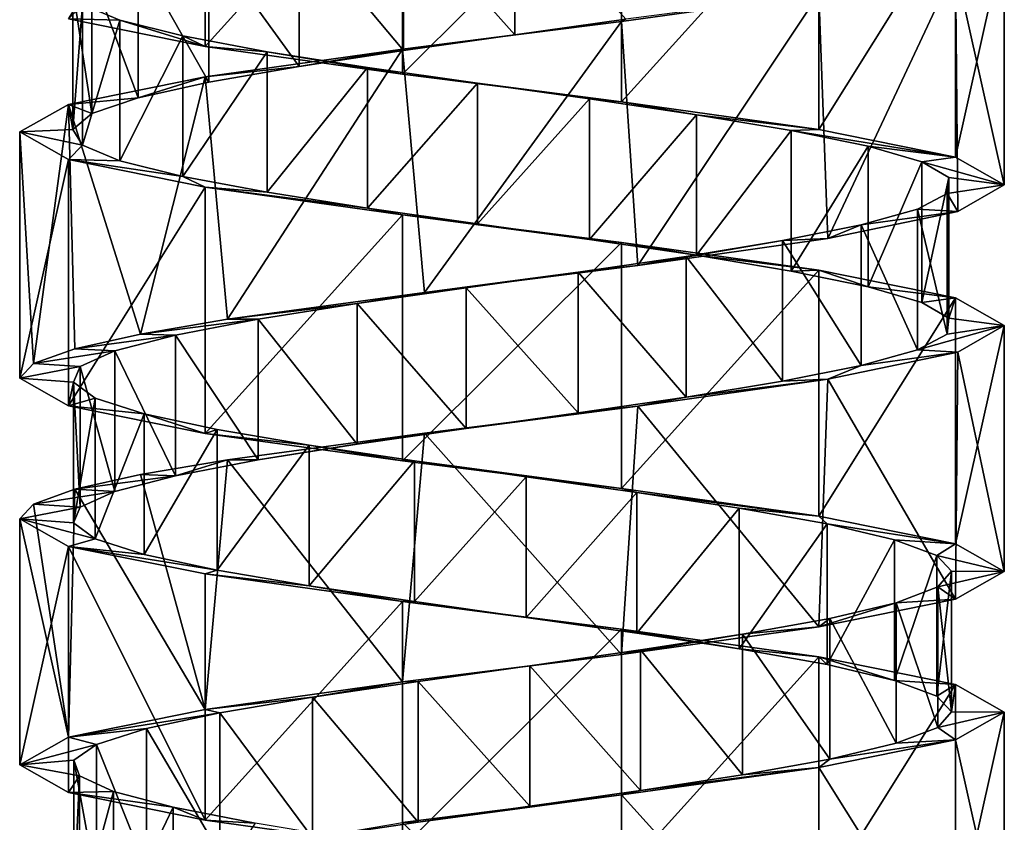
# Model space of a CAD drawing. Header units: millimetres. Extents: x -125 to 171, y -35 to 1363.
# Tile 187 of 256: x 41 to 55, y 395 to 406. Entities that reach past the tile are written whole.
import ezdxf

# ---------------------------------------------------------------- set-up
doc = ezdxf.new("R2010")
doc.units = ezdxf.units.MM
doc.header["$LTSCALE"] = 65.185185
for name, color, linetype in [('1766', 7, 'CONTINUOUS'), ('1767', 7, 'CONTINUOUS'), ('1768', 7, 'CONTINUOUS'), ('1769', 7, 'CONTINUOUS'), ('1770', 7, 'CONTINUOUS'), ('1771', 7, 'CONTINUOUS'), ('2058', 7, 'CONTINUOUS'), ('2059', 7, 'CONTINUOUS'), ('2060', 7, 'CONTINUOUS'), ('2132', 7, 'CONTINUOUS'), ('2133', 7, 'CONTINUOUS'), ('2134', 7, 'CONTINUOUS')]:
    doc.layers.add(name, color=color, linetype=linetype)

msp = doc.modelspace()

# ---------------------------------------------------------------- linework, layer by layer
at = {"layer": '1766', "linetype": 'CONTINUOUS'}
for points in [[(46.518, 407.657, 6.057), (48.1, 405.881, 6.25), (48.1, 407.881, 6.25), (46.518, 407.657, 6.057)], [(48.1, 405.881, 6.25), (49.68, 406.104, 6.036), (48.1, 407.881, 6.25), (48.1, 405.881, 6.25)], [(45.036, 407.433, 5.469), (46.518, 405.657, 6.057), (46.518, 407.657, 6.057), (45.036, 407.433, 5.469)], [(46.518, 405.657, 6.057), (48.1, 405.881, 6.25), (46.518, 407.657, 6.057), (46.518, 405.657, 6.057)], [(43.75, 407.209, 4.526), (45.036, 405.433, 5.469), (45.036, 407.433, 5.469), (43.75, 407.209, 4.526)], [(45.036, 405.433, 5.469), (46.518, 405.657, 6.057), (45.036, 407.433, 5.469), (45.036, 405.433, 5.469)], [(42.745, 406.985, 3.289), (43.75, 405.209, 4.526), (43.75, 407.209, 4.526), (42.745, 406.985, 3.289)], [(43.75, 405.209, 4.526), (45.036, 405.433, 5.469), (43.75, 407.209, 4.526), (43.75, 405.209, 4.526)], [(42.086, 406.761, 1.837), (42.745, 404.985, 3.289), (42.745, 406.985, 3.289), (42.086, 406.761, 1.837)], [(42.745, 404.985, 3.289), (43.75, 405.209, 4.526), (42.745, 406.985, 3.289), (42.745, 404.985, 3.289)], [(41.816, 406.537, 0.266), (42.086, 404.761, 1.837), (42.086, 406.761, 1.837), (41.816, 406.537, 0.266)], [(42.086, 404.761, 1.837), (42.745, 404.985, 3.289), (42.086, 406.761, 1.837), (42.086, 404.761, 1.837)], [(41.816, 404.537, 0.266), (42.086, 404.761, 1.837), (41.816, 406.537, 0.266), (41.816, 404.537, 0.266)], [(41.951, 406.313, -1.322), (41.816, 404.537, 0.266), (41.816, 406.537, 0.266), (41.951, 406.313, -1.322)], [(41.951, 404.313, -1.322), (41.816, 404.537, 0.266), (41.951, 406.313, -1.322), (41.951, 404.313, -1.322)], [(42.485, 406.09, -2.824), (41.951, 404.313, -1.322), (41.951, 406.313, -1.322), (42.485, 406.09, -2.824)], [(42.485, 404.09, -2.824), (41.951, 404.313, -1.322), (42.485, 406.09, -2.824), (42.485, 404.09, -2.824)], [(43.38, 405.866, -4.143), (42.485, 404.09, -2.824), (42.485, 406.09, -2.824), (43.38, 405.866, -4.143)], [(43.38, 403.866, -4.143), (42.485, 404.09, -2.824), (43.38, 405.866, -4.143), (43.38, 403.866, -4.143)], [(44.581, 405.642, -5.192), (43.38, 403.866, -4.143), (43.38, 405.866, -4.143), (44.581, 405.642, -5.192)], [(44.581, 403.642, -5.192), (43.38, 403.866, -4.143), (44.581, 405.642, -5.192), (44.581, 403.642, -5.192)], [(46.007, 405.418, -5.903), (44.581, 403.642, -5.192), (44.581, 405.642, -5.192), (46.007, 405.418, -5.903)], [(46.007, 403.418, -5.903), (44.581, 403.642, -5.192), (46.007, 405.418, -5.903), (46.007, 403.418, -5.903)], [(47.568, 405.194, -6.231), (46.007, 403.418, -5.903), (46.007, 405.418, -5.903), (47.568, 405.194, -6.231)], [(47.568, 403.194, -6.231), (46.007, 403.418, -5.903), (47.568, 405.194, -6.231), (47.568, 403.194, -6.231)], [(49.16, 404.97, -6.152), (47.568, 403.194, -6.231), (47.568, 405.194, -6.231), (49.16, 404.97, -6.152)], [(49.16, 402.97, -6.152), (47.568, 403.194, -6.231), (49.16, 404.97, -6.152), (49.16, 402.97, -6.152)], [(50.681, 404.746, -5.674), (49.16, 402.97, -6.152), (49.16, 404.97, -6.152), (50.681, 404.746, -5.674)], [(50.681, 402.746, -5.674), (49.16, 402.97, -6.152), (50.681, 404.746, -5.674), (50.681, 402.746, -5.674)], [(52.031, 404.522, -4.827), (50.681, 402.746, -5.674), (50.681, 404.746, -5.674), (52.031, 404.522, -4.827)], [(52.031, 402.522, -4.827), (50.681, 402.746, -5.674), (52.031, 404.522, -4.827), (52.031, 402.522, -4.827)], [(53.123, 404.299, -3.665), (52.031, 402.522, -4.827), (52.031, 404.522, -4.827), (53.123, 404.299, -3.665)], [(53.123, 402.299, -3.665), (52.031, 402.522, -4.827), (53.123, 404.299, -3.665), (53.123, 402.299, -3.665)], [(53.885, 404.075, -2.265), (53.123, 402.299, -3.665), (53.123, 404.299, -3.665), (53.885, 404.075, -2.265)], [(53.885, 402.075, -2.265), (53.123, 402.299, -3.665), (53.885, 404.075, -2.265), (53.885, 402.075, -2.265)], [(54.269, 403.851, -0.718), (53.885, 402.075, -2.265), (53.885, 404.075, -2.265), (54.269, 403.851, -0.718)], [(54.269, 401.851, -0.718), (53.885, 402.075, -2.265), (54.269, 403.851, -0.718), (54.269, 401.851, -0.718)], [(54.248, 403.627, 0.876), (54.269, 401.851, -0.718), (54.269, 403.851, -0.718), (54.248, 403.627, 0.876)], [(53.825, 403.403, 2.413), (54.248, 401.627, 0.876), (54.248, 403.627, 0.876), (53.825, 403.403, 2.413)], [(54.248, 401.627, 0.876), (54.269, 401.851, -0.718), (54.248, 403.627, 0.876), (54.248, 401.627, 0.876)], [(53.027, 403.179, 3.793), (53.825, 401.403, 2.413), (53.825, 403.403, 2.413), (53.027, 403.179, 3.793)], [(53.825, 401.403, 2.413), (54.248, 401.627, 0.876), (53.825, 403.403, 2.413), (53.825, 401.403, 2.413)], [(51.906, 402.955, 4.927), (53.027, 401.179, 3.793), (53.027, 403.179, 3.793), (51.906, 402.955, 4.927)], [(53.027, 401.179, 3.793), (53.825, 401.403, 2.413), (53.027, 403.179, 3.793), (53.027, 401.179, 3.793)], [(50.535, 402.731, 5.739), (51.906, 400.955, 4.927), (51.906, 402.955, 4.927), (50.535, 402.731, 5.739)], [(51.906, 400.955, 4.927), (53.027, 401.179, 3.793), (51.906, 402.955, 4.927), (51.906, 400.955, 4.927)], [(49.002, 402.507, 6.179), (50.535, 400.731, 5.739), (50.535, 402.731, 5.739), (49.002, 402.507, 6.179)], [(50.535, 400.731, 5.739), (51.906, 400.955, 4.927), (50.535, 402.731, 5.739), (50.535, 400.731, 5.739)], [(47.408, 402.284, 6.216), (49.002, 400.507, 6.179), (49.002, 402.507, 6.179), (47.408, 402.284, 6.216)], [(49.002, 400.507, 6.179), (50.535, 400.731, 5.739), (49.002, 402.507, 6.179), (49.002, 400.507, 6.179)], [(45.857, 402.06, 5.849), (47.408, 400.284, 6.216), (47.408, 402.284, 6.216), (45.857, 402.06, 5.849)], [(47.408, 400.284, 6.216), (49.002, 400.507, 6.179), (47.408, 402.284, 6.216), (47.408, 400.284, 6.216)], [(44.449, 401.836, 5.101), (45.857, 400.06, 5.849), (45.857, 402.06, 5.849), (44.449, 401.836, 5.101)], [(45.857, 400.06, 5.849), (47.408, 400.284, 6.216), (45.857, 402.06, 5.849), (45.857, 400.06, 5.849)], [(44.449, 399.836, 5.101), (45.857, 400.06, 5.849), (44.449, 401.836, 5.101), (44.449, 399.836, 5.101)]]:
    msp.add_3dface(points, dxfattribs=at)
at = {"layer": '1767', "linetype": 'CONTINUOUS'}
for points in [[(52.424, 406.464, 5.473), (49.68, 406.104, 6.036), (49.618, 406.071, 6.824), (52.424, 406.464, 5.473)], [(49.618, 406.071, 6.824), (48.1, 405.881, 6.25), (46.502, 405.679, 6.824), (49.618, 406.071, 6.824)], [(49.68, 406.104, 6.036), (48.1, 405.881, 6.25), (49.618, 406.071, 6.824), (49.68, 406.104, 6.036)], [(48.1, 405.881, 6.25), (46.518, 405.657, 6.057), (46.502, 405.679, 6.824), (48.1, 405.881, 6.25)], [(46.502, 405.679, 6.824), (45.036, 405.433, 5.469), (43.696, 405.286, 5.473), (46.502, 405.679, 6.824)], [(46.518, 405.657, 6.057), (45.036, 405.433, 5.469), (46.502, 405.679, 6.824), (46.518, 405.657, 6.057)], [(45.036, 405.433, 5.469), (43.75, 405.209, 4.526), (43.696, 405.286, 5.473), (45.036, 405.433, 5.469)], [(43.696, 405.286, 5.473), (42.745, 404.985, 3.289), (41.753, 404.893, 3.037), (43.696, 405.286, 5.473)], [(43.75, 405.209, 4.526), (42.745, 404.985, 3.289), (43.696, 405.286, 5.473), (43.75, 405.209, 4.526)], [(41.753, 404.893, 3.037), (41.816, 404.537, 0.266), (41.06, 404.5, 0), (41.753, 404.893, 3.037)], [(42.745, 404.985, 3.289), (42.086, 404.761, 1.837), (41.753, 404.893, 3.037), (42.745, 404.985, 3.289)], [(42.086, 404.761, 1.837), (41.816, 404.537, 0.266), (41.753, 404.893, 3.037), (42.086, 404.761, 1.837)], [(41.816, 404.537, 0.266), (41.951, 404.313, -1.322), (41.06, 404.5, 0), (41.816, 404.537, 0.266)], [(41.06, 404.5, 0), (41.951, 404.313, -1.322), (41.753, 404.107, -3.037), (41.06, 404.5, 0)], [(41.951, 404.313, -1.322), (42.485, 404.09, -2.824), (41.753, 404.107, -3.037), (41.951, 404.313, -1.322)], [(42.485, 404.09, -2.824), (43.38, 403.866, -4.143), (41.753, 404.107, -3.037), (42.485, 404.09, -2.824)], [(41.753, 404.107, -3.037), (43.38, 403.866, -4.143), (43.696, 403.714, -5.473), (41.753, 404.107, -3.037)], [(43.38, 403.866, -4.143), (44.581, 403.642, -5.192), (43.696, 403.714, -5.473), (43.38, 403.866, -4.143)], [(44.581, 403.642, -5.192), (46.007, 403.418, -5.903), (43.696, 403.714, -5.473), (44.581, 403.642, -5.192)], [(43.696, 403.714, -5.473), (46.007, 403.418, -5.903), (46.502, 403.321, -6.824), (43.696, 403.714, -5.473)], [(46.007, 403.418, -5.903), (47.568, 403.194, -6.231), (46.502, 403.321, -6.824), (46.007, 403.418, -5.903)], [(47.568, 403.194, -6.231), (49.16, 402.97, -6.152), (46.502, 403.321, -6.824), (47.568, 403.194, -6.231)], [(46.502, 403.321, -6.824), (49.16, 402.97, -6.152), (49.618, 402.929, -6.824), (46.502, 403.321, -6.824)], [(49.16, 402.97, -6.152), (50.681, 402.746, -5.674), (49.618, 402.929, -6.824), (49.16, 402.97, -6.152)], [(49.618, 402.929, -6.824), (50.681, 402.746, -5.674), (52.424, 402.536, -5.473), (49.618, 402.929, -6.824)], [(50.681, 402.746, -5.674), (52.031, 402.522, -4.827), (52.424, 402.536, -5.473), (50.681, 402.746, -5.674)], [(52.031, 402.522, -4.827), (53.123, 402.299, -3.665), (52.424, 402.536, -5.473), (52.031, 402.522, -4.827)], [(52.424, 402.536, -5.473), (53.123, 402.299, -3.665), (54.367, 402.143, -3.037), (52.424, 402.536, -5.473)], [(53.123, 402.299, -3.665), (53.885, 402.075, -2.265), (54.367, 402.143, -3.037), (53.123, 402.299, -3.665)], [(53.885, 402.075, -2.265), (54.269, 401.851, -0.718), (54.367, 402.143, -3.037), (53.885, 402.075, -2.265)], [(54.367, 402.143, -3.037), (54.269, 401.851, -0.718), (55.06, 401.75, 0), (54.367, 402.143, -3.037)], [(54.269, 401.851, -0.718), (54.248, 401.627, 0.876), (55.06, 401.75, 0), (54.269, 401.851, -0.718)], [(54.248, 401.627, 0.876), (53.825, 401.403, 2.413), (55.06, 401.75, 0), (54.248, 401.627, 0.876)], [(55.06, 401.75, 0), (53.825, 401.403, 2.413), (54.401, 401.367, 2.965), (55.06, 401.75, 0)], [(53.825, 401.403, 2.413), (53.027, 401.179, 3.793), (54.401, 401.367, 2.965), (53.825, 401.403, 2.413)], [(54.401, 401.367, 2.965), (53.027, 401.179, 3.793), (52.549, 400.984, 5.371), (54.401, 401.367, 2.965)], [(53.027, 401.179, 3.793), (51.906, 400.955, 4.927), (52.549, 400.984, 5.371), (53.027, 401.179, 3.793)], [(52.549, 400.984, 5.371), (50.535, 400.731, 5.739), (49.851, 400.601, 6.767), (52.549, 400.984, 5.371)], [(51.906, 400.955, 4.927), (50.535, 400.731, 5.739), (52.549, 400.984, 5.371), (51.906, 400.955, 4.927)], [(50.535, 400.731, 5.739), (49.002, 400.507, 6.179), (49.851, 400.601, 6.767), (50.535, 400.731, 5.739)], [(49.851, 400.601, 6.767), (47.408, 400.284, 6.216), (46.816, 400.219, 6.889), (49.851, 400.601, 6.767)], [(49.002, 400.507, 6.179), (47.408, 400.284, 6.216), (49.851, 400.601, 6.767), (49.002, 400.507, 6.179)], [(47.408, 400.284, 6.216), (45.857, 400.06, 5.849), (46.816, 400.219, 6.889), (47.408, 400.284, 6.216)], [(46.816, 400.219, 6.889), (44.449, 399.836, 5.101), (44.016, 399.836, 5.714), (46.816, 400.219, 6.889)], [(45.857, 400.06, 5.849), (44.449, 399.836, 5.101), (46.816, 400.219, 6.889), (45.857, 400.06, 5.849)]]:
    msp.add_3dface(points, dxfattribs=at)
at = {"layer": '1768', "linetype": 'CONTINUOUS'}
for points in [[(42.485, 406.09, -2.824), (41.951, 406.313, -1.322), (41.753, 406.107, -3.037), (42.485, 406.09, -2.824)], [(43.696, 405.714, -5.473), (42.485, 406.09, -2.824), (41.753, 406.107, -3.037), (43.696, 405.714, -5.473)], [(43.38, 405.866, -4.143), (42.485, 406.09, -2.824), (43.696, 405.714, -5.473), (43.38, 405.866, -4.143)], [(44.581, 405.642, -5.192), (43.38, 405.866, -4.143), (43.696, 405.714, -5.473), (44.581, 405.642, -5.192)], [(46.502, 405.321, -6.824), (44.581, 405.642, -5.192), (43.696, 405.714, -5.473), (46.502, 405.321, -6.824)], [(46.007, 405.418, -5.903), (44.581, 405.642, -5.192), (46.502, 405.321, -6.824), (46.007, 405.418, -5.903)], [(47.568, 405.194, -6.231), (46.007, 405.418, -5.903), (46.502, 405.321, -6.824), (47.568, 405.194, -6.231)], [(49.618, 404.929, -6.824), (47.568, 405.194, -6.231), (46.502, 405.321, -6.824), (49.618, 404.929, -6.824)], [(49.16, 404.97, -6.152), (47.568, 405.194, -6.231), (49.618, 404.929, -6.824), (49.16, 404.97, -6.152)], [(50.681, 404.746, -5.674), (49.16, 404.97, -6.152), (49.618, 404.929, -6.824), (50.681, 404.746, -5.674)], [(52.424, 404.536, -5.473), (50.681, 404.746, -5.674), (49.618, 404.929, -6.824), (52.424, 404.536, -5.473)], [(52.031, 404.522, -4.827), (50.681, 404.746, -5.674), (52.424, 404.536, -5.473), (52.031, 404.522, -4.827)], [(54.367, 404.143, -3.037), (52.031, 404.522, -4.827), (52.424, 404.536, -5.473), (54.367, 404.143, -3.037)], [(53.123, 404.299, -3.665), (52.031, 404.522, -4.827), (54.367, 404.143, -3.037), (53.123, 404.299, -3.665)], [(53.885, 404.075, -2.265), (53.123, 404.299, -3.665), (54.367, 404.143, -3.037), (53.885, 404.075, -2.265)], [(55.06, 403.75, 0), (53.885, 404.075, -2.265), (54.367, 404.143, -3.037), (55.06, 403.75, 0)], [(54.269, 403.851, -0.718), (53.885, 404.075, -2.265), (55.06, 403.75, 0), (54.269, 403.851, -0.718)], [(54.248, 403.627, 0.876), (54.269, 403.851, -0.718), (55.06, 403.75, 0), (54.248, 403.627, 0.876)], [(53.825, 403.403, 2.413), (54.248, 403.627, 0.876), (54.401, 403.367, 2.965), (53.825, 403.403, 2.413)], [(54.401, 403.367, 2.965), (54.248, 403.627, 0.876), (55.06, 403.75, 0), (54.401, 403.367, 2.965)], [(52.549, 402.984, 5.371), (53.027, 403.179, 3.793), (54.401, 403.367, 2.965), (52.549, 402.984, 5.371)], [(53.027, 403.179, 3.793), (53.825, 403.403, 2.413), (54.401, 403.367, 2.965), (53.027, 403.179, 3.793)], [(51.906, 402.955, 4.927), (53.027, 403.179, 3.793), (52.549, 402.984, 5.371), (51.906, 402.955, 4.927)], [(49.851, 402.601, 6.767), (51.906, 402.955, 4.927), (52.549, 402.984, 5.371), (49.851, 402.601, 6.767)], [(50.535, 402.731, 5.739), (51.906, 402.955, 4.927), (49.851, 402.601, 6.767), (50.535, 402.731, 5.739)], [(49.002, 402.507, 6.179), (50.535, 402.731, 5.739), (49.851, 402.601, 6.767), (49.002, 402.507, 6.179)], [(46.816, 402.219, 6.889), (49.002, 402.507, 6.179), (49.851, 402.601, 6.767), (46.816, 402.219, 6.889)], [(47.408, 402.284, 6.216), (49.002, 402.507, 6.179), (46.816, 402.219, 6.889), (47.408, 402.284, 6.216)], [(45.857, 402.06, 5.849), (47.408, 402.284, 6.216), (46.816, 402.219, 6.889), (45.857, 402.06, 5.849)], [(44.016, 401.836, 5.714), (45.857, 402.06, 5.849), (46.816, 402.219, 6.889), (44.016, 401.836, 5.714)], [(44.449, 401.836, 5.101), (45.857, 402.06, 5.849), (44.016, 401.836, 5.714), (44.449, 401.836, 5.101)]]:
    msp.add_3dface(points, dxfattribs=at)
at = {"layer": '1769', "linetype": 'CONTINUOUS'}
for points in [[(44.449, 399.836, 5.101), (44.449, 401.836, 5.101), (43.276, 401.612, 4.022), (44.449, 399.836, 5.101)], [(42.414, 401.388, 2.681), (43.276, 399.612, 4.022), (43.276, 401.612, 4.022), (42.414, 401.388, 2.681)], [(43.276, 399.612, 4.022), (44.449, 399.836, 5.101), (43.276, 401.612, 4.022), (43.276, 399.612, 4.022)], [(41.92, 401.164, 1.165), (42.414, 399.388, 2.681), (42.414, 401.388, 2.681), (41.92, 401.164, 1.165)], [(42.414, 399.388, 2.681), (43.276, 399.612, 4.022), (42.414, 401.388, 2.681), (42.414, 399.388, 2.681)], [(41.825, 400.94, -0.426), (41.92, 399.164, 1.165), (41.92, 401.164, 1.165), (41.825, 400.94, -0.426)], [(41.92, 399.164, 1.165), (42.414, 399.388, 2.681), (41.92, 401.164, 1.165), (41.92, 399.164, 1.165)], [(41.825, 398.94, -0.426), (41.92, 399.164, 1.165), (41.825, 400.94, -0.426), (41.825, 398.94, -0.426)], [(42.135, 400.716, -1.99), (41.825, 398.94, -0.426), (41.825, 400.94, -0.426), (42.135, 400.716, -1.99)], [(42.135, 398.716, -1.99), (41.825, 398.94, -0.426), (42.135, 400.716, -1.99), (42.135, 398.716, -1.99)], [(42.831, 400.493, -3.424), (42.135, 398.716, -1.99), (42.135, 400.716, -1.99), (42.831, 400.493, -3.424)], [(42.831, 398.493, -3.424), (42.135, 398.716, -1.99), (42.831, 400.493, -3.424), (42.831, 398.493, -3.424)], [(43.867, 400.269, -4.635), (42.831, 398.493, -3.424), (42.831, 400.493, -3.424), (43.867, 400.269, -4.635)], [(43.867, 398.269, -4.635), (42.831, 398.493, -3.424), (43.867, 400.269, -4.635), (43.867, 398.269, -4.635)], [(45.176, 400.045, -5.545), (43.867, 398.269, -4.635), (43.867, 400.269, -4.635), (45.176, 400.045, -5.545)], [(45.176, 398.045, -5.545), (43.867, 398.269, -4.635), (45.176, 400.045, -5.545), (45.176, 398.045, -5.545)], [(46.673, 399.821, -6.094), (45.176, 398.045, -5.545), (45.176, 400.045, -5.545), (46.673, 399.821, -6.094)], [(46.673, 397.821, -6.094), (45.176, 398.045, -5.545), (46.673, 399.821, -6.094), (46.673, 397.821, -6.094)], [(48.26, 399.597, -6.247), (46.673, 397.821, -6.094), (46.673, 399.821, -6.094), (48.26, 399.597, -6.247)], [(48.26, 397.597, -6.247), (46.673, 397.821, -6.094), (48.26, 399.597, -6.247), (48.26, 397.597, -6.247)], [(49.834, 399.373, -5.993), (48.26, 397.597, -6.247), (48.26, 399.597, -6.247), (49.834, 399.373, -5.993)], [(49.834, 397.373, -5.993), (48.26, 397.597, -6.247), (49.834, 399.373, -5.993), (49.834, 397.373, -5.993)], [(51.292, 399.149, -5.349), (49.834, 397.373, -5.993), (49.834, 399.373, -5.993), (51.292, 399.149, -5.349)], [(51.292, 397.149, -5.349), (49.834, 397.373, -5.993), (51.292, 399.149, -5.349), (51.292, 397.149, -5.349)], [(52.54, 398.925, -4.358), (51.292, 397.149, -5.349), (51.292, 399.149, -5.349), (52.54, 398.925, -4.358)], [(52.54, 396.925, -4.358), (51.292, 397.149, -5.349), (52.54, 398.925, -4.358), (52.54, 396.925, -4.358)], [(53.497, 398.701, -3.083), (52.54, 396.925, -4.358), (52.54, 398.925, -4.358), (53.497, 398.701, -3.083)], [(53.497, 396.701, -3.083), (52.54, 396.925, -4.358), (53.497, 398.701, -3.083), (53.497, 396.701, -3.083)], [(54.1, 398.478, -1.607), (53.497, 396.701, -3.083), (53.497, 398.701, -3.083), (54.1, 398.478, -1.607)], [(54.1, 396.478, -1.607), (53.497, 396.701, -3.083), (54.1, 398.478, -1.607), (54.1, 396.478, -1.607)], [(54.31, 398.254, -0.027), (54.1, 396.478, -1.607), (54.1, 398.478, -1.607), (54.31, 398.254, -0.027)], [(54.31, 396.254, -0.027), (54.1, 396.478, -1.607), (54.31, 398.254, -0.027), (54.31, 396.254, -0.027)], [(54.113, 398.03, 1.555), (54.31, 396.254, -0.027), (54.31, 398.254, -0.027), (54.113, 398.03, 1.555)], [(53.523, 397.806, 3.036), (54.113, 396.03, 1.555), (54.113, 398.03, 1.555), (53.523, 397.806, 3.036)], [(54.113, 396.03, 1.555), (54.31, 396.254, -0.027), (54.113, 398.03, 1.555), (54.113, 396.03, 1.555)], [(52.577, 397.582, 4.319), (53.523, 395.806, 3.036), (53.523, 397.806, 3.036), (52.577, 397.582, 4.319)], [(53.523, 395.806, 3.036), (54.113, 396.03, 1.555), (53.523, 397.806, 3.036), (53.523, 395.806, 3.036)], [(51.338, 397.358, 5.322), (52.577, 395.582, 4.319), (52.577, 397.582, 4.319), (51.338, 397.358, 5.322)], [(52.577, 395.582, 4.319), (53.523, 395.806, 3.036), (52.577, 397.582, 4.319), (52.577, 395.582, 4.319)], [(49.885, 397.134, 5.978), (51.338, 395.358, 5.322), (51.338, 397.358, 5.322), (49.885, 397.134, 5.978)], [(51.338, 395.358, 5.322), (52.577, 395.582, 4.319), (51.338, 397.358, 5.322), (51.338, 395.358, 5.322)], [(48.313, 396.91, 6.245), (49.885, 395.134, 5.978), (49.885, 397.134, 5.978), (48.313, 396.91, 6.245)], [(49.885, 395.134, 5.978), (51.338, 395.358, 5.322), (49.885, 397.134, 5.978), (49.885, 395.134, 5.978)], [(46.725, 396.687, 6.106), (48.313, 394.91, 6.245), (48.313, 396.91, 6.245), (46.725, 396.687, 6.106)], [(48.313, 394.91, 6.245), (49.885, 395.134, 5.978), (48.313, 396.91, 6.245), (48.313, 394.91, 6.245)], [(45.224, 396.463, 5.569), (46.725, 394.687, 6.106), (46.725, 396.687, 6.106), (45.224, 396.463, 5.569)], [(46.725, 394.687, 6.106), (48.313, 394.91, 6.245), (46.725, 396.687, 6.106), (46.725, 394.687, 6.106)], [(43.907, 396.239, 4.671), (45.224, 394.463, 5.569), (45.224, 396.463, 5.569), (43.907, 396.239, 4.671)], [(45.224, 394.463, 5.569), (46.725, 394.687, 6.106), (45.224, 396.463, 5.569), (45.224, 394.463, 5.569)], [(42.861, 396.015, 3.468), (43.907, 394.239, 4.671), (43.907, 396.239, 4.671), (42.861, 396.015, 3.468)], [(43.907, 394.239, 4.671), (45.224, 394.463, 5.569), (43.907, 396.239, 4.671), (43.907, 394.239, 4.671)], [(42.152, 395.791, 2.04), (42.861, 394.015, 3.468), (42.861, 396.015, 3.468), (42.152, 395.791, 2.04)], [(42.861, 394.015, 3.468), (43.907, 394.239, 4.671), (42.861, 396.015, 3.468), (42.861, 394.015, 3.468)], [(41.828, 395.567, 0.479), (42.152, 393.791, 2.04), (42.152, 395.791, 2.04), (41.828, 395.567, 0.479)], [(42.152, 393.791, 2.04), (42.861, 394.015, 3.468), (42.152, 395.791, 2.04), (42.152, 393.791, 2.04)], [(41.828, 393.567, 0.479), (42.152, 393.791, 2.04), (41.828, 395.567, 0.479), (41.828, 393.567, 0.479)], [(41.91, 395.343, -1.113), (41.828, 393.567, 0.479), (41.828, 395.567, 0.479), (41.91, 395.343, -1.113)], [(41.91, 393.343, -1.113), (41.828, 393.567, 0.479), (41.91, 395.343, -1.113), (41.91, 393.343, -1.113)], [(42.392, 395.119, -2.633), (41.91, 393.343, -1.113), (41.91, 395.343, -1.113), (42.392, 395.119, -2.633)], [(42.392, 393.119, -2.633), (41.91, 393.343, -1.113), (42.392, 395.119, -2.633), (42.392, 393.119, -2.633)], [(43.242, 394.896, -3.981), (42.392, 393.119, -2.633), (42.392, 395.119, -2.633), (43.242, 394.896, -3.981)], [(43.242, 392.896, -3.981), (42.392, 393.119, -2.633), (43.242, 394.896, -3.981), (43.242, 392.896, -3.981)], [(44.406, 394.672, -5.07), (43.242, 392.896, -3.981), (43.242, 394.896, -3.981), (44.406, 394.672, -5.07)]]:
    msp.add_3dface(points, dxfattribs=at)
at = {"layer": '1770', "linetype": 'CONTINUOUS'}
for points in [[(44.016, 399.836, 5.714), (43.276, 399.612, 4.022), (42.78, 399.627, 4.595), (44.016, 399.836, 5.714)], [(44.016, 399.836, 5.714), (44.449, 399.836, 5.101), (43.276, 399.612, 4.022), (44.016, 399.836, 5.714)], [(42.78, 399.627, 4.595), (43.276, 399.612, 4.022), (41.843, 399.418, 3.216), (42.78, 399.627, 4.595)], [(43.276, 399.612, 4.022), (42.414, 399.388, 2.681), (41.843, 399.418, 3.216), (43.276, 399.612, 4.022)], [(41.843, 399.418, 3.216), (42.414, 399.388, 2.681), (41.258, 399.209, 1.655), (41.843, 399.418, 3.216)], [(42.414, 399.388, 2.681), (41.92, 399.164, 1.165), (41.258, 399.209, 1.655), (42.414, 399.388, 2.681)], [(41.258, 399.209, 1.655), (41.92, 399.164, 1.165), (41.06, 399, 0), (41.258, 399.209, 1.655)], [(41.92, 399.164, 1.165), (41.825, 398.94, -0.426), (41.06, 399, 0), (41.92, 399.164, 1.165)], [(41.825, 398.94, -0.426), (42.135, 398.716, -1.99), (41.06, 399, 0), (41.825, 398.94, -0.426)], [(41.06, 399, 0), (42.135, 398.716, -1.99), (41.753, 398.607, -3.037), (41.06, 399, 0)], [(42.135, 398.716, -1.99), (42.831, 398.493, -3.424), (41.753, 398.607, -3.037), (42.135, 398.716, -1.99)], [(42.831, 398.493, -3.424), (43.867, 398.269, -4.635), (41.753, 398.607, -3.037), (42.831, 398.493, -3.424)], [(41.753, 398.607, -3.037), (43.867, 398.269, -4.635), (43.696, 398.214, -5.473), (41.753, 398.607, -3.037)], [(43.867, 398.269, -4.635), (45.176, 398.045, -5.545), (43.696, 398.214, -5.473), (43.867, 398.269, -4.635)], [(43.696, 398.214, -5.473), (45.176, 398.045, -5.545), (46.502, 397.821, -6.824), (43.696, 398.214, -5.473)], [(45.176, 398.045, -5.545), (46.673, 397.821, -6.094), (46.502, 397.821, -6.824), (45.176, 398.045, -5.545)], [(46.673, 397.821, -6.094), (48.26, 397.597, -6.247), (46.502, 397.821, -6.824), (46.673, 397.821, -6.094)], [(46.502, 397.821, -6.824), (48.26, 397.597, -6.247), (49.618, 397.429, -6.825), (46.502, 397.821, -6.824)], [(48.26, 397.597, -6.247), (49.834, 397.373, -5.993), (49.618, 397.429, -6.825), (48.26, 397.597, -6.247)], [(49.834, 397.373, -5.993), (51.292, 397.149, -5.349), (49.618, 397.429, -6.825), (49.834, 397.373, -5.993)], [(49.618, 397.429, -6.825), (51.292, 397.149, -5.349), (52.424, 397.036, -5.473), (49.618, 397.429, -6.825)], [(51.292, 397.149, -5.349), (52.54, 396.925, -4.358), (52.424, 397.036, -5.473), (51.292, 397.149, -5.349)], [(52.54, 396.925, -4.358), (53.497, 396.701, -3.083), (52.424, 397.036, -5.473), (52.54, 396.925, -4.358)], [(52.424, 397.036, -5.473), (53.497, 396.701, -3.083), (54.367, 396.643, -3.037), (52.424, 397.036, -5.473)], [(53.497, 396.701, -3.083), (54.1, 396.478, -1.607), (54.367, 396.643, -3.037), (53.497, 396.701, -3.083)], [(54.1, 396.478, -1.607), (54.31, 396.254, -0.027), (54.367, 396.643, -3.037), (54.1, 396.478, -1.607)], [(54.367, 396.643, -3.037), (54.31, 396.254, -0.027), (55.06, 396.25, 0), (54.367, 396.643, -3.037)], [(54.31, 396.254, -0.027), (54.113, 396.03, 1.555), (55.06, 396.25, 0), (54.31, 396.254, -0.027)], [(55.06, 396.25, 0), (54.113, 396.03, 1.555), (54.367, 395.857, 3.037), (55.06, 396.25, 0)], [(54.113, 396.03, 1.555), (53.523, 395.806, 3.036), (54.367, 395.857, 3.037), (54.113, 396.03, 1.555)], [(54.367, 395.857, 3.037), (52.577, 395.582, 4.319), (52.424, 395.464, 5.473), (54.367, 395.857, 3.037)], [(53.523, 395.806, 3.036), (52.577, 395.582, 4.319), (54.367, 395.857, 3.037), (53.523, 395.806, 3.036)], [(52.577, 395.582, 4.319), (51.338, 395.358, 5.322), (52.424, 395.464, 5.473), (52.577, 395.582, 4.319)], [(52.424, 395.464, 5.473), (49.885, 395.134, 5.978), (49.618, 395.071, 6.824), (52.424, 395.464, 5.473)], [(51.338, 395.358, 5.322), (49.885, 395.134, 5.978), (52.424, 395.464, 5.473), (51.338, 395.358, 5.322)], [(49.885, 395.134, 5.978), (48.313, 394.91, 6.245), (49.618, 395.071, 6.824), (49.885, 395.134, 5.978)], [(49.618, 395.071, 6.824), (46.725, 394.687, 6.106), (46.502, 394.679, 6.825), (49.618, 395.071, 6.824)], [(48.313, 394.91, 6.245), (46.725, 394.687, 6.106), (49.618, 395.071, 6.824), (48.313, 394.91, 6.245)], [(46.725, 394.687, 6.106), (45.224, 394.463, 5.569), (46.502, 394.679, 6.825), (46.725, 394.687, 6.106)]]:
    msp.add_3dface(points, dxfattribs=at)
at = {"layer": '1771', "linetype": 'CONTINUOUS'}
for points in [[(44.449, 401.836, 5.101), (44.016, 401.836, 5.714), (42.78, 401.627, 4.595), (44.449, 401.836, 5.101)], [(43.276, 401.612, 4.022), (44.449, 401.836, 5.101), (42.78, 401.627, 4.595), (43.276, 401.612, 4.022)], [(41.843, 401.418, 3.216), (43.276, 401.612, 4.022), (42.78, 401.627, 4.595), (41.843, 401.418, 3.216)], [(42.414, 401.388, 2.681), (43.276, 401.612, 4.022), (41.843, 401.418, 3.216), (42.414, 401.388, 2.681)], [(41.258, 401.209, 1.655), (42.414, 401.388, 2.681), (41.843, 401.418, 3.216), (41.258, 401.209, 1.655)], [(41.92, 401.164, 1.165), (42.414, 401.388, 2.681), (41.258, 401.209, 1.655), (41.92, 401.164, 1.165)], [(41.06, 401, 0), (41.92, 401.164, 1.165), (41.258, 401.209, 1.655), (41.06, 401, 0)], [(41.825, 400.94, -0.426), (41.92, 401.164, 1.165), (41.06, 401, 0), (41.825, 400.94, -0.426)], [(41.825, 400.94, -0.426), (41.06, 401, 0), (41.753, 400.607, -3.037), (41.825, 400.94, -0.426)], [(42.135, 400.716, -1.99), (41.825, 400.94, -0.426), (41.753, 400.607, -3.037), (42.135, 400.716, -1.99)], [(42.831, 400.493, -3.424), (42.135, 400.716, -1.99), (41.753, 400.607, -3.037), (42.831, 400.493, -3.424)], [(43.696, 400.214, -5.473), (42.831, 400.493, -3.424), (41.753, 400.607, -3.037), (43.696, 400.214, -5.473)], [(43.867, 400.269, -4.635), (42.831, 400.493, -3.424), (43.696, 400.214, -5.473), (43.867, 400.269, -4.635)], [(45.176, 400.045, -5.545), (43.867, 400.269, -4.635), (43.696, 400.214, -5.473), (45.176, 400.045, -5.545)], [(46.502, 399.821, -6.824), (45.176, 400.045, -5.545), (43.696, 400.214, -5.473), (46.502, 399.821, -6.824)], [(46.673, 399.821, -6.094), (45.176, 400.045, -5.545), (46.502, 399.821, -6.824), (46.673, 399.821, -6.094)], [(49.618, 399.429, -6.824), (46.673, 399.821, -6.094), (46.502, 399.821, -6.824), (49.618, 399.429, -6.824)], [(48.26, 399.597, -6.247), (46.673, 399.821, -6.094), (49.618, 399.429, -6.824), (48.26, 399.597, -6.247)], [(49.834, 399.373, -5.993), (48.26, 399.597, -6.247), (49.618, 399.429, -6.824), (49.834, 399.373, -5.993)], [(52.424, 399.036, -5.473), (49.834, 399.373, -5.993), (49.618, 399.429, -6.824), (52.424, 399.036, -5.473)], [(51.292, 399.149, -5.349), (49.834, 399.373, -5.993), (52.424, 399.036, -5.473), (51.292, 399.149, -5.349)], [(52.54, 398.925, -4.358), (51.292, 399.149, -5.349), (52.424, 399.036, -5.473), (52.54, 398.925, -4.358)], [(54.367, 398.643, -3.037), (52.54, 398.925, -4.358), (52.424, 399.036, -5.473), (54.367, 398.643, -3.037)], [(53.497, 398.701, -3.083), (52.54, 398.925, -4.358), (54.367, 398.643, -3.037), (53.497, 398.701, -3.083)], [(54.1, 398.478, -1.607), (53.497, 398.701, -3.083), (54.367, 398.643, -3.037), (54.1, 398.478, -1.607)], [(55.06, 398.25, 0), (54.1, 398.478, -1.607), (54.367, 398.643, -3.037), (55.06, 398.25, 0)], [(54.31, 398.254, -0.027), (54.1, 398.478, -1.607), (55.06, 398.25, 0), (54.31, 398.254, -0.027)], [(54.113, 398.03, 1.555), (54.31, 398.254, -0.027), (55.06, 398.25, 0), (54.113, 398.03, 1.555)], [(54.367, 397.857, 3.037), (54.113, 398.03, 1.555), (55.06, 398.25, 0), (54.367, 397.857, 3.037)], [(53.523, 397.806, 3.036), (54.113, 398.03, 1.555), (54.367, 397.857, 3.037), (53.523, 397.806, 3.036)], [(52.424, 397.464, 5.473), (53.523, 397.806, 3.036), (54.367, 397.857, 3.037), (52.424, 397.464, 5.473)], [(52.577, 397.582, 4.319), (53.523, 397.806, 3.036), (52.424, 397.464, 5.473), (52.577, 397.582, 4.319)], [(49.618, 397.071, 6.824), (51.338, 397.358, 5.322), (52.424, 397.464, 5.473), (49.618, 397.071, 6.824)], [(51.338, 397.358, 5.322), (52.577, 397.582, 4.319), (52.424, 397.464, 5.473), (51.338, 397.358, 5.322)], [(49.885, 397.134, 5.978), (51.338, 397.358, 5.322), (49.618, 397.071, 6.824), (49.885, 397.134, 5.978)], [(46.502, 396.679, 6.825), (48.313, 396.91, 6.245), (49.618, 397.071, 6.824), (46.502, 396.679, 6.825)], [(48.313, 396.91, 6.245), (49.885, 397.134, 5.978), (49.618, 397.071, 6.824), (48.313, 396.91, 6.245)], [(46.725, 396.687, 6.106), (48.313, 396.91, 6.245), (46.502, 396.679, 6.825), (46.725, 396.687, 6.106)], [(43.696, 396.286, 5.473), (45.224, 396.463, 5.569), (46.502, 396.679, 6.825), (43.696, 396.286, 5.473)], [(45.224, 396.463, 5.569), (46.725, 396.687, 6.106), (46.502, 396.679, 6.825), (45.224, 396.463, 5.569)], [(43.907, 396.239, 4.671), (45.224, 396.463, 5.569), (43.696, 396.286, 5.473), (43.907, 396.239, 4.671)], [(41.753, 395.893, 3.037), (43.907, 396.239, 4.671), (43.696, 396.286, 5.473), (41.753, 395.893, 3.037)], [(42.861, 396.015, 3.468), (43.907, 396.239, 4.671), (41.753, 395.893, 3.037), (42.861, 396.015, 3.468)], [(42.152, 395.791, 2.04), (42.861, 396.015, 3.468), (41.753, 395.893, 3.037), (42.152, 395.791, 2.04)], [(41.06, 395.5, 0), (42.152, 395.791, 2.04), (41.753, 395.893, 3.037), (41.06, 395.5, 0)], [(41.828, 395.567, 0.479), (42.152, 395.791, 2.04), (41.06, 395.5, 0), (41.828, 395.567, 0.479)], [(41.91, 395.343, -1.113), (41.828, 395.567, 0.479), (41.06, 395.5, 0), (41.91, 395.343, -1.113)], [(41.753, 395.107, -3.037), (41.91, 395.343, -1.113), (41.06, 395.5, 0), (41.753, 395.107, -3.037)], [(42.392, 395.119, -2.633), (41.91, 395.343, -1.113), (41.753, 395.107, -3.037), (42.392, 395.119, -2.633)], [(43.242, 394.896, -3.981), (42.392, 395.119, -2.633), (41.753, 395.107, -3.037), (43.242, 394.896, -3.981)], [(43.696, 394.714, -5.473), (43.242, 394.896, -3.981), (41.753, 395.107, -3.037), (43.696, 394.714, -5.473)], [(44.406, 394.672, -5.07), (43.242, 394.896, -3.981), (43.696, 394.714, -5.473), (44.406, 394.672, -5.07)], [(46.502, 394.321, -6.825), (44.406, 394.672, -5.07), (43.696, 394.714, -5.473), (46.502, 394.321, -6.825)]]:
    msp.add_3dface(points, dxfattribs=at)
at = {"layer": '2058', "linetype": 'CONTINUOUS'}
for points in [[(55.06, 407.25, 0), (54.367, 406.857, 3.037), (55.06, 403.75, 0), (55.06, 407.25, 0)], [(54.367, 406.857, 3.037), (52.424, 406.464, 5.473), (52.549, 402.984, 5.371), (54.367, 406.857, 3.037)], [(54.367, 406.857, 3.037), (52.549, 402.984, 5.371), (54.401, 403.367, 2.965), (54.367, 406.857, 3.037)], [(54.367, 406.857, 3.037), (54.401, 403.367, 2.965), (55.06, 403.75, 0), (54.367, 406.857, 3.037)], [(52.424, 406.464, 5.473), (49.618, 406.071, 6.824), (49.851, 402.601, 6.767), (52.424, 406.464, 5.473)], [(52.424, 406.464, 5.473), (49.851, 402.601, 6.767), (52.549, 402.984, 5.371), (52.424, 406.464, 5.473)], [(49.618, 406.071, 6.824), (46.502, 405.679, 6.824), (46.816, 402.219, 6.889), (49.618, 406.071, 6.824)], [(49.618, 406.071, 6.824), (46.816, 402.219, 6.889), (49.851, 402.601, 6.767), (49.618, 406.071, 6.824)], [(46.502, 405.679, 6.824), (43.696, 405.286, 5.473), (44.016, 401.836, 5.714), (46.502, 405.679, 6.824)], [(46.502, 405.679, 6.824), (44.016, 401.836, 5.714), (46.816, 402.219, 6.889), (46.502, 405.679, 6.824)], [(43.696, 405.286, 5.473), (41.753, 404.893, 3.037), (42.78, 401.627, 4.595), (43.696, 405.286, 5.473)], [(44.016, 401.836, 5.714), (43.696, 405.286, 5.473), (42.78, 401.627, 4.595), (44.016, 401.836, 5.714)], [(41.753, 404.893, 3.037), (41.06, 404.5, 0), (41.258, 401.209, 1.655), (41.753, 404.893, 3.037)], [(41.753, 404.893, 3.037), (41.258, 401.209, 1.655), (41.843, 401.418, 3.216), (41.753, 404.893, 3.037)], [(41.753, 404.893, 3.037), (41.843, 401.418, 3.216), (42.78, 401.627, 4.595), (41.753, 404.893, 3.037)], [(41.06, 404.5, 0), (41.06, 401, 0), (41.258, 401.209, 1.655), (41.06, 404.5, 0)]]:
    msp.add_3dface(points, dxfattribs=at)
at = {"layer": '2059', "linetype": 'CONTINUOUS'}
for points in [[(55.06, 401.75, 0), (54.401, 401.367, 2.965), (55.06, 398.25, 0), (55.06, 401.75, 0)], [(54.401, 401.367, 2.965), (52.549, 400.984, 5.371), (54.367, 397.857, 3.037), (54.401, 401.367, 2.965)], [(54.401, 401.367, 2.965), (54.367, 397.857, 3.037), (55.06, 398.25, 0), (54.401, 401.367, 2.965)], [(52.549, 400.984, 5.371), (49.851, 400.601, 6.767), (52.424, 397.464, 5.473), (52.549, 400.984, 5.371)], [(52.549, 400.984, 5.371), (52.424, 397.464, 5.473), (54.367, 397.857, 3.037), (52.549, 400.984, 5.371)], [(49.851, 400.601, 6.767), (46.816, 400.219, 6.889), (49.618, 397.071, 6.824), (49.851, 400.601, 6.767)], [(49.851, 400.601, 6.767), (49.618, 397.071, 6.824), (52.424, 397.464, 5.473), (49.851, 400.601, 6.767)], [(46.816, 400.219, 6.889), (44.016, 399.836, 5.714), (46.502, 396.679, 6.825), (46.816, 400.219, 6.889)], [(46.816, 400.219, 6.889), (46.502, 396.679, 6.825), (49.618, 397.071, 6.824), (46.816, 400.219, 6.889)], [(44.016, 399.836, 5.714), (42.78, 399.627, 4.595), (43.696, 396.286, 5.473), (44.016, 399.836, 5.714)], [(44.016, 399.836, 5.714), (43.696, 396.286, 5.473), (46.502, 396.679, 6.825), (44.016, 399.836, 5.714)], [(42.78, 399.627, 4.595), (41.843, 399.418, 3.216), (43.696, 396.286, 5.473), (42.78, 399.627, 4.595)], [(41.843, 399.418, 3.216), (41.258, 399.209, 1.655), (41.753, 395.893, 3.037), (41.843, 399.418, 3.216)], [(41.843, 399.418, 3.216), (41.753, 395.893, 3.037), (43.696, 396.286, 5.473), (41.843, 399.418, 3.216)], [(41.258, 399.209, 1.655), (41.06, 399, 0), (41.753, 395.893, 3.037), (41.258, 399.209, 1.655)], [(41.06, 399, 0), (41.06, 395.5, 0), (41.753, 395.893, 3.037), (41.06, 399, 0)]]:
    msp.add_3dface(points, dxfattribs=at)
at = {"layer": '2060', "linetype": 'CONTINUOUS'}
for points in [[(55.06, 396.25, 0), (54.367, 395.857, 3.037), (55.06, 392.75, 0), (55.06, 396.25, 0)], [(54.367, 395.857, 3.037), (52.424, 395.464, 5.473), (54.367, 392.357, 3.037), (54.367, 395.857, 3.037)], [(54.367, 395.857, 3.037), (54.367, 392.357, 3.037), (55.06, 392.75, 0), (54.367, 395.857, 3.037)], [(52.424, 395.464, 5.473), (49.618, 395.071, 6.824), (52.424, 391.964, 5.473), (52.424, 395.464, 5.473)], [(52.424, 395.464, 5.473), (52.424, 391.964, 5.473), (54.367, 392.357, 3.037), (52.424, 395.464, 5.473)], [(49.618, 395.071, 6.824), (46.502, 394.679, 6.825), (49.618, 391.571, 6.825), (49.618, 395.071, 6.824)], [(49.618, 395.071, 6.824), (49.618, 391.571, 6.825), (52.424, 391.964, 5.473), (49.618, 395.071, 6.824)]]:
    msp.add_3dface(points, dxfattribs=at)
at = {"layer": '2132', "linetype": 'CONTINUOUS'}
for points in [[(43.696, 409.214, -5.473), (43.696, 405.714, -5.473), (41.753, 406.107, -3.037), (43.696, 409.214, -5.473)], [(43.696, 409.214, -5.473), (46.502, 408.821, -6.824), (43.696, 405.714, -5.473), (43.696, 409.214, -5.473)], [(46.502, 408.821, -6.824), (46.502, 405.321, -6.824), (43.696, 405.714, -5.473), (46.502, 408.821, -6.824)], [(46.502, 408.821, -6.824), (49.618, 408.429, -6.825), (46.502, 405.321, -6.824), (46.502, 408.821, -6.824)], [(49.618, 408.429, -6.825), (49.618, 404.929, -6.824), (46.502, 405.321, -6.824), (49.618, 408.429, -6.825)], [(49.618, 408.429, -6.825), (52.424, 408.036, -5.473), (49.618, 404.929, -6.824), (49.618, 408.429, -6.825)], [(52.424, 408.036, -5.473), (52.424, 404.536, -5.473), (49.618, 404.929, -6.824), (52.424, 408.036, -5.473)], [(52.424, 408.036, -5.473), (54.367, 407.643, -3.037), (52.424, 404.536, -5.473), (52.424, 408.036, -5.473)], [(54.367, 407.643, -3.037), (54.367, 404.143, -3.037), (52.424, 404.536, -5.473), (54.367, 407.643, -3.037)], [(54.367, 407.643, -3.037), (55.06, 407.25, 0), (54.367, 404.143, -3.037), (54.367, 407.643, -3.037)], [(55.06, 407.25, 0), (55.06, 403.75, 0), (54.367, 404.143, -3.037), (55.06, 407.25, 0)]]:
    msp.add_3dface(points, dxfattribs=at)
at = {"layer": '2133', "linetype": 'CONTINUOUS'}
for points in [[(41.06, 404.5, 0), (41.753, 404.107, -3.037), (41.06, 401, 0), (41.06, 404.5, 0)], [(41.06, 401, 0), (41.753, 404.107, -3.037), (41.753, 400.607, -3.037), (41.06, 401, 0)], [(41.753, 404.107, -3.037), (43.696, 403.714, -5.473), (41.753, 400.607, -3.037), (41.753, 404.107, -3.037)], [(43.696, 403.714, -5.473), (43.696, 400.214, -5.473), (41.753, 400.607, -3.037), (43.696, 403.714, -5.473)], [(43.696, 403.714, -5.473), (46.502, 403.321, -6.824), (43.696, 400.214, -5.473), (43.696, 403.714, -5.473)], [(46.502, 403.321, -6.824), (46.502, 399.821, -6.824), (43.696, 400.214, -5.473), (46.502, 403.321, -6.824)], [(46.502, 403.321, -6.824), (49.618, 402.929, -6.824), (46.502, 399.821, -6.824), (46.502, 403.321, -6.824)], [(49.618, 402.929, -6.824), (49.618, 399.429, -6.824), (46.502, 399.821, -6.824), (49.618, 402.929, -6.824)], [(49.618, 402.929, -6.824), (52.424, 402.536, -5.473), (49.618, 399.429, -6.824), (49.618, 402.929, -6.824)], [(52.424, 402.536, -5.473), (52.424, 399.036, -5.473), (49.618, 399.429, -6.824), (52.424, 402.536, -5.473)], [(52.424, 402.536, -5.473), (54.367, 402.143, -3.037), (52.424, 399.036, -5.473), (52.424, 402.536, -5.473)], [(54.367, 402.143, -3.037), (54.367, 398.643, -3.037), (52.424, 399.036, -5.473), (54.367, 402.143, -3.037)], [(54.367, 402.143, -3.037), (55.06, 401.75, 0), (54.367, 398.643, -3.037), (54.367, 402.143, -3.037)], [(55.06, 401.75, 0), (55.06, 398.25, 0), (54.367, 398.643, -3.037), (55.06, 401.75, 0)]]:
    msp.add_3dface(points, dxfattribs=at)
at = {"layer": '2134', "linetype": 'CONTINUOUS'}
for points in [[(41.06, 399, 0), (41.753, 398.607, -3.037), (41.06, 395.5, 0), (41.06, 399, 0)], [(41.753, 398.607, -3.037), (41.753, 395.107, -3.037), (41.06, 395.5, 0), (41.753, 398.607, -3.037)], [(41.753, 398.607, -3.037), (43.696, 398.214, -5.473), (43.696, 394.714, -5.473), (41.753, 398.607, -3.037)], [(41.753, 398.607, -3.037), (43.696, 394.714, -5.473), (41.753, 395.107, -3.037), (41.753, 398.607, -3.037)], [(43.696, 398.214, -5.473), (46.502, 397.821, -6.824), (43.696, 394.714, -5.473), (43.696, 398.214, -5.473)], [(46.502, 397.821, -6.824), (46.502, 394.321, -6.825), (43.696, 394.714, -5.473), (46.502, 397.821, -6.824)], [(46.502, 397.821, -6.824), (49.618, 397.429, -6.825), (46.502, 394.321, -6.825), (46.502, 397.821, -6.824)], [(49.618, 397.429, -6.825), (49.618, 393.929, -6.824), (46.502, 394.321, -6.825), (49.618, 397.429, -6.825)], [(49.618, 397.429, -6.825), (52.424, 397.036, -5.473), (49.618, 393.929, -6.824), (49.618, 397.429, -6.825)], [(52.424, 397.036, -5.473), (52.424, 393.536, -5.473), (49.618, 393.929, -6.824), (52.424, 397.036, -5.473)], [(52.424, 397.036, -5.473), (54.367, 396.643, -3.037), (52.424, 393.536, -5.473), (52.424, 397.036, -5.473)], [(54.367, 396.643, -3.037), (54.367, 393.143, -3.037), (52.424, 393.536, -5.473), (54.367, 396.643, -3.037)], [(54.367, 396.643, -3.037), (55.06, 396.25, 0), (54.367, 393.143, -3.037), (54.367, 396.643, -3.037)], [(55.06, 396.25, 0), (55.06, 392.75, 0), (54.367, 393.143, -3.037), (55.06, 396.25, 0)]]:
    msp.add_3dface(points, dxfattribs=at)

doc.saveas('drawing.dxf')
